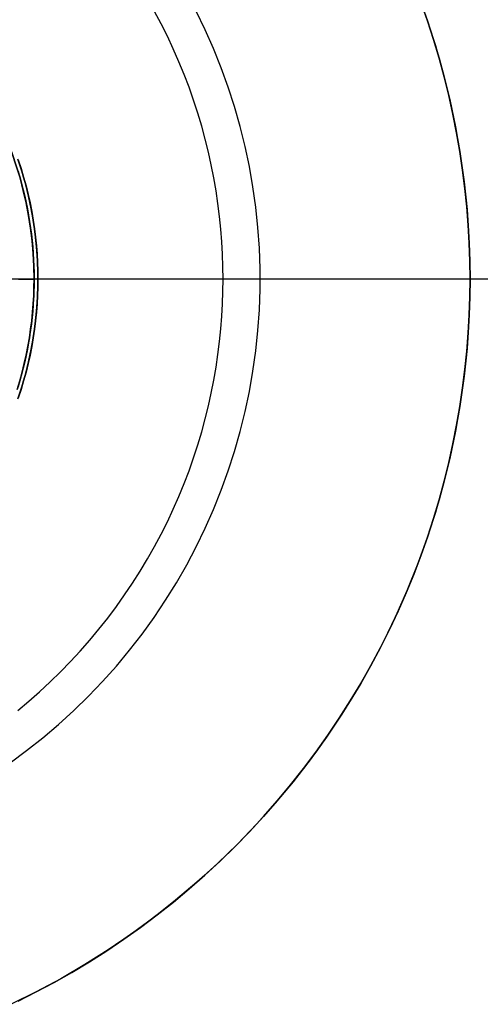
# Model space of a CAD drawing. Header units: millimetres. Extents: x 9981 to 10381, y 4361 to 4761.
# Tile 20 of 39: x 10209 to 10247, y 4502 to 4582. Entities that reach past the tile are written whole.
import ezdxf

# ---------------------------------------------------------------- set-up
doc = ezdxf.new("R2010")
doc.units = ezdxf.units.MM
doc.header["$MEASUREMENT"] = 0
doc.layers.add('0 lux', color=40, linetype='Continuous')
doc.layers.add('0 riflettore', color=140, linetype='Continuous')

msp = doc.modelspace()

# ---------------------------------------------------------------- linework, layer by layer
at = {"layer": '0 lux', "lineweight": -3}
for points in [[(10201.443, 4582.51), (10202.169, 4581.772), (10202.869, 4581.009), (10203.542, 4580.222), (10204.188, 4579.412), (10204.805, 4578.58), (10205.394, 4577.728), (10205.952, 4576.856), (10206.48, 4575.965), (10206.977, 4575.057), (10207.443, 4574.131), (10207.876, 4573.191), (10208.276, 4572.236), (10208.644, 4571.267), (10208.977, 4570.287), (10209.277, 4569.295), (10209.542, 4568.294), (10209.772, 4567.285), (10209.968, 4566.268), (10210.128, 4565.244), (10210.253, 4564.216), (10210.342, 4563.185), (10210.396, 4562.15), (10210.414, 4561.115)], [(10210.414, 4561.115), (10210.396, 4562.15), (10210.342, 4563.185), (10210.253, 4564.216), (10210.128, 4565.244), (10209.968, 4566.268), (10209.772, 4567.285), (10209.542, 4568.294), (10209.277, 4569.295), (10208.977, 4570.287), (10208.644, 4571.267), (10208.276, 4572.236), (10207.876, 4573.191), (10207.443, 4574.131), (10206.977, 4575.057), (10206.48, 4575.965), (10205.952, 4576.856), (10205.394, 4577.728), (10204.805, 4578.58), (10204.188, 4579.412), (10203.542, 4580.222), (10202.869, 4581.009), (10202.169, 4581.772), (10201.443, 4582.51)], [(10209.117, 4569.839), (10209.403, 4568.837), (10209.653, 4567.827), (10209.869, 4566.808), (10210.048, 4565.782), (10210.193, 4564.751), (10210.301, 4563.715), (10210.373, 4562.676), (10210.409, 4561.636), (10210.409, 4560.594), (10210.373, 4559.553), (10210.301, 4558.515), (10210.193, 4557.479), (10210.048, 4556.448), (10209.869, 4555.422), (10209.653, 4554.403), (10209.403, 4553.392), (10209.117, 4552.391)], [(10210.414, 4561.115), (10210.406, 4560.449), (10210.384, 4559.777), (10210.346, 4559.101), (10210.292, 4558.419), (10210.223, 4557.733), (10210.136, 4557.044), (10210.033, 4556.351), (10209.913, 4555.656), (10209.775, 4554.959), (10209.62, 4554.26), (10209.447, 4553.56), (10209.256, 4552.86), (10209.046, 4552.161)], [(10209.046, 4552.161), (10209.256, 4552.86), (10209.447, 4553.56), (10209.62, 4554.26), (10209.775, 4554.959), (10209.913, 4555.656), (10210.033, 4556.351), (10210.136, 4557.044), (10210.223, 4557.733), (10210.292, 4558.419), (10210.346, 4559.101), (10210.384, 4559.777), (10210.406, 4560.449), (10210.414, 4561.115)]]:
    msp.add_lwpolyline(points, dxfattribs=at)
at = {"layer": '0 lux', "lineweight": -3, "extrusion": (1, 0, 0)}
msp.add_lwpolyline([(4561.115, 83.246), (4561.115, 39.158)], dxfattribs=at)
at = {"layer": '0 lux', "lineweight": -3}
for points in [[(10209.145, 4561.115, 34.282), (10209.261, 4561.115, 34.498), (10209.373, 4561.115, 34.715), (10209.478, 4561.115, 34.934), (10209.578, 4561.115, 35.155), (10209.671, 4561.115, 35.377), (10209.759, 4561.115, 35.6), (10209.842, 4561.115, 35.824), (10209.918, 4561.115, 36.049), (10209.989, 4561.115, 36.274), (10210.054, 4561.115, 36.5), (10210.113, 4561.115, 36.725), (10210.167, 4561.115, 36.951), (10210.215, 4561.115, 37.176), (10210.258, 4561.115, 37.4), (10210.295, 4561.115, 37.624), (10210.327, 4561.115, 37.847), (10210.354, 4561.115, 38.069), (10210.376, 4561.115, 38.29), (10210.393, 4561.115, 38.509), (10210.405, 4561.115, 38.727), (10210.411, 4561.115, 38.944), (10210.414, 4561.115, 39.158)], [(10210.414, 4561.115, 83.246), (10210.409, 4561.115, 83.566), (10210.393, 4561.115, 83.89), (10210.366, 4561.115, 84.218), (10210.329, 4561.115, 84.548), (10210.279, 4561.115, 84.881), (10210.218, 4561.115, 85.215), (10210.145, 4561.115, 85.55), (10210.059, 4561.115, 85.886), (10210.011, 4561.115, 86.054), (10209.96, 4561.115, 86.222), (10209.907, 4561.115, 86.39), (10209.849, 4561.115, 86.558), (10209.789, 4561.115, 86.725), (10209.726, 4561.115, 86.891), (10209.659, 4561.115, 87.057), (10209.589, 4561.115, 87.223), (10209.516, 4561.115, 87.387), (10209.439, 4561.115, 87.551), (10209.36, 4561.115, 87.714), (10209.277, 4561.115, 87.876), (10209.191, 4561.115, 88.037)]]:
    msp.add_polyline3d(points, dxfattribs=at)
at = {"layer": '0 riflettore', "lineweight": -3}
for points in [[(10241.739, 4583.537), (10242.273, 4582.028), (10242.766, 4580.516), (10243.22, 4579), (10243.634, 4577.484), (10244.009, 4575.968), (10244.346, 4574.453), (10244.644, 4572.942), (10244.904, 4571.436), (10245.128, 4569.935), (10245.315, 4568.441), (10245.466, 4566.955), (10245.582, 4565.479), (10245.664, 4564.013), (10245.713, 4562.558), (10245.729, 4561.115)], [(10245.729, 4561.115), (10245.713, 4562.558), (10245.664, 4564.013), (10245.582, 4565.479), (10245.466, 4566.955), (10245.315, 4568.441), (10245.128, 4569.935), (10244.904, 4571.436), (10244.644, 4572.942), (10244.346, 4574.453), (10244.009, 4575.968), (10243.634, 4577.484), (10243.22, 4579), (10242.766, 4580.516), (10242.273, 4582.028), (10241.739, 4583.537)], [(10208.469, 4521.942), (10209.812, 4522.928), (10211.119, 4523.961), (10212.391, 4525.038), (10213.624, 4526.159), (10214.817, 4527.321), (10215.969, 4528.525), (10217.079, 4529.767), (10218.145, 4531.048), (10219.166, 4532.365), (10220.141, 4533.716), (10221.068, 4535.1), (10221.947, 4536.516), (10222.776, 4537.961), (10223.554, 4539.435), (10224.281, 4540.934), (10224.955, 4542.458), (10225.576, 4544.004), (10226.142, 4545.571), (10226.655, 4547.156), (10227.111, 4548.759), (10227.512, 4550.376), (10227.857, 4552.006), (10228.145, 4553.647), (10228.375, 4555.297), (10228.548, 4556.954), (10228.664, 4558.617), (10228.722, 4560.282), (10228.722, 4561.948), (10228.664, 4563.613), (10228.548, 4565.275), (10228.375, 4566.932), (10228.145, 4568.583), (10227.857, 4570.224), (10227.512, 4571.854), (10227.111, 4573.471), (10226.655, 4575.073), (10226.142, 4576.659), (10225.576, 4578.226), (10224.955, 4579.772), (10224.281, 4581.296), (10223.554, 4582.795)], [(10225.729, 4561.115), (10225.718, 4562.114), (10225.684, 4563.121), (10225.628, 4564.136), (10225.547, 4565.158), (10225.442, 4566.187), (10225.313, 4567.221), (10225.158, 4568.26), (10224.978, 4569.303), (10224.771, 4570.349), (10224.538, 4571.398), (10224.279, 4572.447), (10223.992, 4573.497), (10223.678, 4574.546), (10223.336, 4575.594), (10222.967, 4576.638), (10222.57, 4577.679), (10222.144, 4578.715), (10221.691, 4579.745), (10221.21, 4580.768), (10220.702, 4581.783), (10220.166, 4582.789)], [(10242.226, 4582.164), (10242.92, 4580.017), (10243.538, 4577.847), (10244.081, 4575.657), (10244.548, 4573.45), (10244.938, 4571.227), (10245.25, 4568.993), (10245.484, 4566.749), (10245.641, 4564.498), (10245.719, 4562.243), (10245.719, 4559.987), (10245.641, 4557.732), (10245.484, 4555.481), (10245.25, 4553.237), (10244.938, 4551.002), (10244.548, 4548.78), (10244.081, 4546.572), (10243.538, 4544.382), (10242.92, 4542.213), (10242.226, 4540.066), (10241.459, 4537.944), (10240.618, 4535.85), (10239.705, 4533.787), (10238.721, 4531.756), (10237.667, 4529.761), (10236.545, 4527.804), (10235.355, 4525.887), (10234.099, 4524.012), (10232.78, 4522.182), (10231.397, 4520.399), (10229.953, 4518.665), (10228.45, 4516.982), (10226.89, 4515.353), (10225.274, 4513.778), (10223.604, 4512.261), (10221.883, 4510.802), (10220.112, 4509.404), (10218.293, 4508.068), (10216.43, 4506.797), (10214.523, 4505.59), (10212.576, 4504.451), (10210.59, 4503.38), (10208.568, 4502.378)], [(10209.112, 4551.4), (10209.433, 4552.391), (10209.718, 4553.392), (10209.969, 4554.403), (10210.184, 4555.422), (10210.364, 4556.448), (10210.508, 4557.479), (10210.616, 4558.515), (10210.688, 4559.553), (10210.725, 4560.594), (10210.725, 4561.636), (10210.688, 4562.676), (10210.616, 4563.715), (10210.508, 4564.751), (10210.364, 4565.782), (10210.184, 4566.808), (10209.969, 4567.827), (10209.718, 4568.837), (10209.433, 4569.839), (10209.112, 4570.83)], [(10210.729, 4561.115), (10210.722, 4561.781), (10210.699, 4562.452), (10210.661, 4563.129), (10210.608, 4563.81), (10210.538, 4564.496), (10210.452, 4565.186), (10210.348, 4565.878), (10210.228, 4566.574), (10210.091, 4567.271), (10209.935, 4567.97), (10209.762, 4568.67), (10209.571, 4569.37), (10209.362, 4570.069), (10209.134, 4570.767)], [(10209.134, 4570.767), (10209.362, 4570.069), (10209.571, 4569.37), (10209.762, 4568.67), (10209.935, 4567.97), (10210.091, 4567.271), (10210.228, 4566.574), (10210.348, 4565.878), (10210.452, 4565.186), (10210.538, 4564.496), (10210.608, 4563.81), (10210.661, 4563.129), (10210.699, 4562.452), (10210.722, 4561.781), (10210.729, 4561.115)], [(10276.729, 4561.115), (10084.729, 4561.115)], [(10245.729, 4561.115), (10115.729, 4561.115)], [(10210.729, 4561.115), (10150.729, 4561.115)], [(10245.729, 4561.115), (10205.729, 4561.115)], [(10209.092, 4526.179), (10209.985, 4526.923), (10210.86, 4527.691), (10211.715, 4528.482), (10212.549, 4529.295), (10213.362, 4530.129), (10214.153, 4530.984), (10214.921, 4531.858), (10215.665, 4532.751), (10216.385, 4533.662), (10217.08, 4534.59), (10217.75, 4535.533), (10218.394, 4536.49), (10219.011, 4537.462), (10219.602, 4538.446), (10220.166, 4539.441), (10220.702, 4540.447), (10221.21, 4541.461), (10221.691, 4542.484), (10222.144, 4543.515), (10222.57, 4544.551), (10222.967, 4545.591), (10223.336, 4546.636), (10223.678, 4547.684), (10223.992, 4548.733), (10224.279, 4549.783), (10224.538, 4550.832), (10224.771, 4551.88), (10224.978, 4552.926), (10225.158, 4553.969), (10225.313, 4555.009), (10225.442, 4556.043), (10225.547, 4557.071), (10225.628, 4558.094), (10225.684, 4559.109), (10225.718, 4560.116), (10225.729, 4561.115)], [(10245.729, 4561.115), (10245.713, 4559.672), (10245.664, 4558.217), (10245.582, 4556.751), (10245.466, 4555.274), (10245.315, 4553.789), (10245.128, 4552.295), (10244.904, 4550.794), (10244.644, 4549.287), (10244.346, 4547.776), (10244.009, 4546.262), (10243.634, 4544.746), (10243.22, 4543.23), (10242.766, 4541.714), (10242.273, 4540.201), (10241.739, 4538.692), (10241.165, 4537.189), (10240.551, 4535.692), (10239.897, 4534.204), (10239.202, 4532.727), (10238.467, 4531.261), (10237.693, 4529.808), (10236.879, 4528.37), (10236.026, 4526.949), (10235.134, 4525.546), (10234.204, 4524.163), (10233.236, 4522.801), (10232.232, 4521.461), (10231.192, 4520.145), (10230.117, 4518.856), (10229.008, 4517.593), (10227.865, 4516.358), (10226.691, 4515.153), (10225.486, 4513.979), (10224.251, 4512.836), (10222.988, 4511.727), (10221.698, 4510.652), (10220.383, 4509.612), (10219.043, 4508.608), (10217.681, 4507.64), (10216.298, 4506.71), (10214.895, 4505.818), (10213.473, 4504.965), (10212.036, 4504.151), (10210.583, 4503.376), (10209.117, 4502.642)], [(10209.117, 4502.642), (10210.583, 4503.376), (10212.036, 4504.151), (10213.473, 4504.965), (10214.895, 4505.818), (10216.298, 4506.71), (10217.681, 4507.64), (10219.043, 4508.608), (10220.383, 4509.612), (10221.698, 4510.652), (10222.988, 4511.727), (10224.251, 4512.836), (10225.486, 4513.979), (10226.691, 4515.153), (10227.865, 4516.358), (10229.008, 4517.593), (10230.117, 4518.856), (10231.192, 4520.145), (10232.232, 4521.461), (10233.236, 4522.801), (10234.204, 4524.163), (10235.134, 4525.546), (10236.026, 4526.949), (10236.879, 4528.37), (10237.693, 4529.808), (10238.467, 4531.261), (10239.202, 4532.727), (10239.897, 4534.204), (10240.551, 4535.692), (10241.165, 4537.189), (10241.739, 4538.692), (10242.273, 4540.201), (10242.766, 4541.714), (10243.22, 4543.23), (10243.634, 4544.746), (10244.009, 4546.262), (10244.346, 4547.776), (10244.644, 4549.287), (10244.904, 4550.794), (10245.128, 4552.295), (10245.315, 4553.789), (10245.466, 4555.274), (10245.582, 4556.751), (10245.664, 4558.217), (10245.713, 4559.672), (10245.729, 4561.115)], [(10209.134, 4551.462), (10209.362, 4552.161), (10209.571, 4552.86), (10209.762, 4553.56), (10209.935, 4554.26), (10210.091, 4554.959), (10210.228, 4555.656), (10210.348, 4556.351), (10210.452, 4557.044), (10210.538, 4557.733), (10210.608, 4558.419), (10210.661, 4559.101), (10210.699, 4559.777), (10210.722, 4560.449), (10210.729, 4561.115)], [(10210.729, 4561.115), (10210.722, 4560.449), (10210.699, 4559.777), (10210.661, 4559.101), (10210.608, 4558.419), (10210.538, 4557.733), (10210.452, 4557.044), (10210.348, 4556.351), (10210.228, 4555.656), (10210.091, 4554.959), (10209.935, 4554.26), (10209.762, 4553.56), (10209.571, 4552.86), (10209.362, 4552.161), (10209.134, 4551.462)], [(10225.729, 4561.115), (10210.729, 4561.115)]]:
    msp.add_lwpolyline(points, dxfattribs=at)
at = {"layer": '0 riflettore', "lineweight": -3, "extrusion": (1, 0, 0)}
for points in [[(4561.115, 161.45), (4561.115, 216.45)], [(4561.115, 626.45), (4561.115, 606.45)]]:
    msp.add_lwpolyline(points, dxfattribs=at)
at = {"layer": '0 riflettore', "lineweight": -3, "extrusion": (0, 1, 0)}
msp.add_lwpolyline([(-10225.729, 161.45), (-10276.729, 71.45)], dxfattribs=at)

doc.saveas('drawing.dxf')
